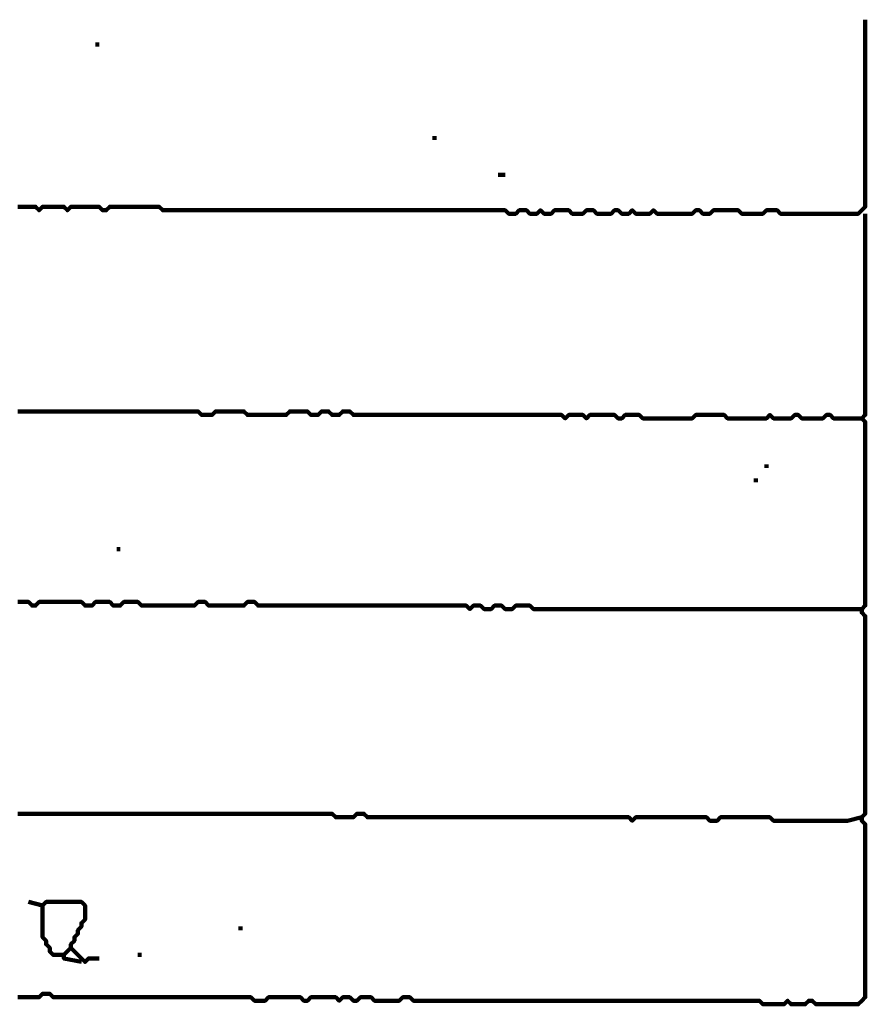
# Model space of a CAD drawing. Header units: metres. Extents: x 1959 to 4131, y 3282 to 4313.
# Tile 195 of 256: x 2411.52 to 2413.73, y 4289.78 to 4292.36. Entities that reach past the tile are written whole.
import ezdxf

# ---------------------------------------------------------------- set-up
doc = ezdxf.new("R2010")
doc.units = ezdxf.units.M
doc.layers.add('P', color=250, linetype='Continuous', lineweight=100)

msp = doc.modelspace()

# ---------------------------------------------------------------- linework, layer by layer
at = {"layer": 'P', "color": 0, "linetype": 'Continuous'}
for points in [[(2411.5122, 4291.8687), (2411.5214, 4291.8687), (2411.5307, 4291.8687), (2411.5399, 4291.8687), (2411.5491, 4291.8687), (2411.5583, 4291.8687), (2411.5676, 4291.8595), (2411.5768, 4291.8687), (2411.586, 4291.8687), (2411.5953, 4291.8687), (2411.6045, 4291.8687), (2411.6137, 4291.8687), (2411.623, 4291.8687), (2411.6322, 4291.8687), (2411.6414, 4291.8595), (2411.6507, 4291.8687), (2411.6599, 4291.8687), (2411.6691, 4291.8687), (2411.6783, 4291.8687), (2411.6876, 4291.8687), (2411.6968, 4291.8687), (2411.706, 4291.8687), (2411.7153, 4291.8687), (2411.7245, 4291.8687), (2411.7337, 4291.8595), (2411.743, 4291.8595), (2411.7522, 4291.8687), (2411.7614, 4291.8687), (2411.7707, 4291.8687), (2411.7799, 4291.8687), (2411.7891, 4291.8687), (2411.7983, 4291.8687), (2411.8076, 4291.8687), (2411.8168, 4291.8687), (2411.826, 4291.8687), (2411.8353, 4291.8687), (2411.8445, 4291.8687), (2411.8537, 4291.8687), (2411.863, 4291.8687), (2411.8722, 4291.8687), (2411.8814, 4291.8687), (2411.8907, 4291.8595), (2411.8999, 4291.8595), (2411.9091, 4291.8595), (2411.9183, 4291.8595), (2411.9276, 4291.8595), (2411.9368, 4291.8595), (2411.946, 4291.8595), (2411.9553, 4291.8595), (2411.9645, 4291.8595), (2411.9737, 4291.8595), (2411.983, 4291.8595), (2411.9922, 4291.8595), (2412.0014, 4291.8595), (2412.0107, 4291.8595), (2412.0199, 4291.8595), (2412.0291, 4291.8595), (2412.0383, 4291.8595), (2412.0476, 4291.8595), (2412.0568, 4291.8595), (2412.066, 4291.8595), (2412.0753, 4291.8595), (2412.0845, 4291.8595), (2412.0937, 4291.8595), (2412.103, 4291.8595), (2412.1122, 4291.8595), (2412.1214, 4291.8595), (2412.1307, 4291.8595), (2412.1399, 4291.8595), (2412.1491, 4291.8595), (2412.1583, 4291.8595), (2412.1676, 4291.8595), (2412.1768, 4291.8595), (2412.186, 4291.8595), (2412.1953, 4291.8595), (2412.2045, 4291.8595), (2412.2137, 4291.8595), (2412.223, 4291.8595), (2412.2322, 4291.8595), (2412.2414, 4291.8595), (2412.2507, 4291.8595), (2412.2599, 4291.8595), (2412.2691, 4291.8595), (2412.2783, 4291.8595), (2412.2876, 4291.8595), (2412.2968, 4291.8595), (2412.306, 4291.8595), (2412.3153, 4291.8595), (2412.3245, 4291.8595), (2412.3337, 4291.8595), (2412.343, 4291.8595), (2412.3522, 4291.8595), (2412.3614, 4291.8595), (2412.3707, 4291.8595), (2412.3799, 4291.8595), (2412.3891, 4291.8595), (2412.3983, 4291.8595), (2412.4076, 4291.8595), (2412.4168, 4291.8595), (2412.426, 4291.8595), (2412.4353, 4291.8595), (2412.4445, 4291.8595), (2412.4537, 4291.8595), (2412.463, 4291.8595), (2412.4722, 4291.8595), (2412.4814, 4291.8595), (2412.4907, 4291.8595), (2412.4999, 4291.8595), (2412.5091, 4291.8595), (2412.5183, 4291.8595), (2412.5276, 4291.8595), (2412.5368, 4291.8595), (2412.546, 4291.8595), (2412.5553, 4291.8595), (2412.5645, 4291.8595), (2412.5737, 4291.8595), (2412.583, 4291.8595), (2412.5922, 4291.8595), (2412.6014, 4291.8595), (2412.6107, 4291.8595), (2412.6199, 4291.8595), (2412.6291, 4291.8595), (2412.6383, 4291.8595), (2412.6476, 4291.8595), (2412.6568, 4291.8595), (2412.666, 4291.8595), (2412.6753, 4291.8595), (2412.6845, 4291.8595), (2412.6937, 4291.8595), (2412.703, 4291.8595), (2412.7122, 4291.8595), (2412.7214, 4291.8595), (2412.7307, 4291.8595), (2412.7399, 4291.8595), (2412.7491, 4291.8595), (2412.7583, 4291.8595), (2412.7676, 4291.8595), (2412.7768, 4291.8595), (2412.786, 4291.8595), (2412.7953, 4291.8503), (2412.8045, 4291.8503), (2412.8137, 4291.8503), (2412.823, 4291.8595), (2412.8322, 4291.8595), (2412.8414, 4291.8595), (2412.8507, 4291.8503), (2412.8599, 4291.8503), (2412.8691, 4291.8503), (2412.8783, 4291.8595), (2412.8876, 4291.8503), (2412.8968, 4291.8503), (2412.906, 4291.8503), (2412.9153, 4291.8595), (2412.9245, 4291.8595), (2412.9337, 4291.8595), (2412.943, 4291.8595), (2412.9522, 4291.8595), (2412.9614, 4291.8503), (2412.9707, 4291.8503), (2412.9799, 4291.8503), (2412.9891, 4291.8503), (2412.9983, 4291.8595), (2413.0076, 4291.8595), (2413.0168, 4291.8595), (2413.026, 4291.8503), (2413.0353, 4291.8503), (2413.0445, 4291.8503), (2413.0537, 4291.8503), (2413.063, 4291.8503), (2413.0722, 4291.8595), (2413.0814, 4291.8595), (2413.0907, 4291.8503), (2413.0999, 4291.8503), (2413.1091, 4291.8503), (2413.1183, 4291.8595), (2413.1276, 4291.8503), (2413.1368, 4291.8503), (2413.146, 4291.8503), (2413.1553, 4291.8503), (2413.1645, 4291.8503), (2413.1737, 4291.8595), (2413.183, 4291.8503), (2413.1922, 4291.8503), (2413.2014, 4291.8503), (2413.2107, 4291.8503), (2413.2199, 4291.8503), (2413.2291, 4291.8503), (2413.2383, 4291.8503), (2413.2476, 4291.8503), (2413.2568, 4291.8503), (2413.266, 4291.8503), (2413.2753, 4291.8503), (2413.2845, 4291.8595), (2413.2937, 4291.8595), (2413.303, 4291.8503), (2413.3122, 4291.8503), (2413.3214, 4291.8503), (2413.3307, 4291.8595), (2413.3399, 4291.8595), (2413.3491, 4291.8595), (2413.3583, 4291.8595), (2413.3676, 4291.8595), (2413.3768, 4291.8595), (2413.386, 4291.8595), (2413.3953, 4291.8595), (2413.4045, 4291.8503), (2413.4137, 4291.8503), (2413.423, 4291.8503), (2413.4322, 4291.8503), (2413.4414, 4291.8503), (2413.4507, 4291.8503), (2413.4599, 4291.8503), (2413.4691, 4291.8595), (2413.4783, 4291.8595), (2413.4876, 4291.8595), (2413.4968, 4291.8595), (2413.506, 4291.8503), (2413.5153, 4291.8503), (2413.5245, 4291.8503), (2413.5337, 4291.8503), (2413.543, 4291.8503), (2413.5522, 4291.8503), (2413.5614, 4291.8503), (2413.5707, 4291.8503), (2413.5799, 4291.8503), (2413.5891, 4291.8503), (2413.5983, 4291.8503), (2413.6076, 4291.8503), (2413.6168, 4291.8503), (2413.626, 4291.8503), (2413.6353, 4291.8503), (2413.6445, 4291.8503), (2413.6537, 4291.8503), (2413.663, 4291.8503), (2413.6722, 4291.8503), (2413.6814, 4291.8503), (2413.6907, 4291.8503), (2413.6999, 4291.8503), (2413.7091, 4291.8503), (2413.7183, 4291.8595), (2413.7276, 4291.8687), (2413.7276, 4291.878), (2413.7276, 4291.8872), (2413.7276, 4291.8964), (2413.7276, 4291.9057), (2413.7276, 4291.9149), (2413.7276, 4291.9241), (2413.7276, 4291.9334), (2413.7276, 4291.9426), (2413.7276, 4291.9518), (2413.7276, 4291.961), (2413.7276, 4291.9703), (2413.7276, 4291.9795), (2413.7276, 4291.9887), (2413.7276, 4291.998), (2413.7276, 4292.0072), (2413.7276, 4292.0164), (2413.7276, 4292.0257), (2413.7276, 4292.0349), (2413.7276, 4292.0441), (2413.7276, 4292.0534), (2413.7276, 4292.0626), (2413.7276, 4292.0718), (2413.7276, 4292.081), (2413.7276, 4292.0903), (2413.7276, 4292.0995), (2413.7276, 4292.1087), (2413.7276, 4292.118), (2413.7276, 4292.1272), (2413.7276, 4292.1364), (2413.7276, 4292.1457), (2413.7276, 4292.1549), (2413.7276, 4292.1641), (2413.7276, 4292.1734), (2413.7276, 4292.1826), (2413.7276, 4292.1918), (2413.7276, 4292.201), (2413.7276, 4292.2103), (2413.7276, 4292.2195), (2413.7276, 4292.2287), (2413.7276, 4292.238), (2413.7276, 4292.2472), (2413.7276, 4292.2564), (2413.7276, 4292.2657), (2413.7276, 4292.2749), (2413.7276, 4292.2841), (2413.7276, 4292.2934), (2413.7276, 4292.3026), (2413.7276, 4292.3118), (2413.7276, 4292.321), (2413.7276, 4292.3303), (2413.7276, 4292.358)], [(2411.7153, 4292.2934), (2411.7245, 4292.2934)], [(2412.6014, 4292.0534), (2412.6014, 4292.0441)], [(2412.7676, 4291.9518), (2412.786, 4291.9518)], [(2413.7276, 4291.8503), (2413.7276, 4291.8134), (2413.7276, 4291.8041), (2413.7276, 4291.7949), (2413.7276, 4291.7857), (2413.7276, 4291.7764), (2413.7276, 4291.7672), (2413.7276, 4291.758), (2413.7276, 4291.7487), (2413.7276, 4291.7395), (2413.7276, 4291.7303), (2413.7276, 4291.721), (2413.7276, 4291.7118), (2413.7276, 4291.7026), (2413.7276, 4291.6934), (2413.7276, 4291.6841), (2413.7276, 4291.6749), (2413.7276, 4291.6657), (2413.7276, 4291.6564), (2413.7276, 4291.6472), (2413.7276, 4291.638), (2413.7276, 4291.6287), (2413.7276, 4291.6195), (2413.7276, 4291.6103), (2413.7276, 4291.601), (2413.7276, 4291.5918), (2413.7276, 4291.5826), (2413.7276, 4291.5734), (2413.7276, 4291.5641), (2413.7276, 4291.5549), (2413.7276, 4291.5457), (2413.7276, 4291.5364), (2413.7276, 4291.5272), (2413.7276, 4291.518), (2413.7276, 4291.5087), (2413.7276, 4291.4995), (2413.7276, 4291.4903), (2413.7276, 4291.481), (2413.7276, 4291.4718), (2413.7276, 4291.4626), (2413.7276, 4291.4534), (2413.7276, 4291.4441), (2413.7276, 4291.4349), (2413.7276, 4291.4257), (2413.7276, 4291.4164), (2413.7276, 4291.4072), (2413.7276, 4291.398), (2413.7276, 4291.3887), (2413.7276, 4291.3795), (2413.7276, 4291.3703), (2413.7276, 4291.361), (2413.7276, 4291.3518), (2413.7276, 4291.3426), (2413.7276, 4291.3334), (2413.7276, 4291.3241), (2413.7183, 4291.3149), (2413.7276, 4291.3057), (2413.7276, 4291.2964), (2413.7276, 4291.2872), (2413.7276, 4291.278), (2413.7276, 4291.2687), (2413.7276, 4291.2595), (2413.7276, 4291.2503), (2413.7276, 4291.241), (2413.7276, 4291.2318), (2413.7276, 4291.2226), (2413.7276, 4291.2134), (2413.7276, 4291.2041), (2413.7276, 4291.1949), (2413.7276, 4291.1857), (2413.7276, 4291.1764), (2413.7276, 4291.1672), (2413.7276, 4291.158), (2413.7276, 4291.1487), (2413.7276, 4291.1395), (2413.7276, 4291.1303), (2413.7276, 4291.121), (2413.7276, 4291.1118), (2413.7276, 4291.1026), (2413.7276, 4291.0934), (2413.7276, 4291.0841), (2413.7276, 4291.0749), (2413.7276, 4291.0657), (2413.7276, 4291.0564), (2413.7276, 4291.0472), (2413.7276, 4291.038), (2413.7276, 4291.0287), (2413.7276, 4291.0195), (2413.7276, 4291.0103), (2413.7276, 4291.001), (2413.7276, 4290.9918), (2413.7276, 4290.9826), (2413.7276, 4290.9734), (2413.7276, 4290.9641), (2413.7276, 4290.9549), (2413.7276, 4290.9457), (2413.7276, 4290.9364), (2413.7276, 4290.9272), (2413.7276, 4290.918), (2413.7276, 4290.9087), (2413.7276, 4290.8995), (2413.7276, 4290.8903), (2413.7276, 4290.881), (2413.7276, 4290.8718), (2413.7276, 4290.8626), (2413.7276, 4290.8534), (2413.7276, 4290.8441), (2413.7276, 4290.8349), (2413.7276, 4290.8257), (2413.7183, 4290.8164), (2413.7183, 4290.8072), (2413.7276, 4290.798), (2413.7276, 4290.7887), (2413.7276, 4290.7795), (2413.7276, 4290.7703), (2413.7276, 4290.761), (2413.7276, 4290.7518), (2413.7276, 4290.7426), (2413.7276, 4290.7334), (2413.7276, 4290.7241), (2413.7276, 4290.7149), (2413.7276, 4290.7057), (2413.7276, 4290.6964), (2413.7276, 4290.6872), (2413.7276, 4290.678), (2413.7276, 4290.6687), (2413.7276, 4290.6595), (2413.7276, 4290.6503), (2413.7276, 4290.641), (2413.7276, 4290.6318), (2413.7276, 4290.6226), (2413.7276, 4290.6134), (2413.7276, 4290.6041), (2413.7276, 4290.5949), (2413.7276, 4290.5857), (2413.7276, 4290.5764), (2413.7276, 4290.5672), (2413.7276, 4290.558), (2413.7276, 4290.5487), (2413.7276, 4290.5395), (2413.7276, 4290.5303), (2413.7276, 4290.521), (2413.7276, 4290.5118), (2413.7276, 4290.5026), (2413.7276, 4290.4934), (2413.7276, 4290.4841), (2413.7276, 4290.4749), (2413.7276, 4290.4657), (2413.7276, 4290.4564), (2413.7276, 4290.4472), (2413.7276, 4290.438), (2413.7276, 4290.4287), (2413.7276, 4290.4195), (2413.7276, 4290.4103), (2413.7276, 4290.401), (2413.7276, 4290.3918), (2413.7276, 4290.3826), (2413.7276, 4290.3734), (2413.7276, 4290.3641), (2413.7276, 4290.3549), (2413.7276, 4290.3457), (2413.7276, 4290.3364), (2413.7276, 4290.3272), (2413.7276, 4290.318), (2413.7276, 4290.3087), (2413.7276, 4290.2995), (2413.7276, 4290.2903), (2413.7276, 4290.281), (2413.7183, 4290.2718), (2413.7183, 4290.2626), (2413.7276, 4290.2534), (2413.7276, 4290.2441), (2413.7276, 4290.2349), (2413.7276, 4290.2257), (2413.7276, 4290.2164), (2413.7276, 4290.2072), (2413.7276, 4290.198), (2413.7276, 4290.1887), (2413.7276, 4290.1795), (2413.7276, 4290.1703), (2413.7276, 4290.161), (2413.7276, 4290.1518), (2413.7276, 4290.1426), (2413.7276, 4290.1334), (2413.7276, 4290.1241), (2413.7276, 4290.1149), (2413.7276, 4290.1057), (2413.7276, 4290.0964), (2413.7276, 4290.0872), (2413.7276, 4290.078), (2413.7276, 4290.0687), (2413.7276, 4290.0595), (2413.7276, 4290.0503), (2413.7276, 4290.041), (2413.7276, 4290.0318), (2413.7276, 4290.0226), (2413.7276, 4290.0134), (2413.7276, 4290.0041), (2413.7276, 4289.9949), (2413.7276, 4289.9857), (2413.7276, 4289.9764), (2413.7276, 4289.9672), (2413.7276, 4289.958), (2413.7276, 4289.9487), (2413.7276, 4289.9395), (2413.7276, 4289.9303), (2413.7276, 4289.921), (2413.7276, 4289.9118), (2413.7276, 4289.9026), (2413.7276, 4289.8934), (2413.7276, 4289.8841), (2413.7276, 4289.8749), (2413.7276, 4289.8657), (2413.7276, 4289.8564), (2413.7276, 4289.8472), (2413.7276, 4289.838), (2413.7276, 4289.8287), (2413.7276, 4289.8195), (2413.7276, 4289.8103), (2413.7276, 4289.801), (2413.7183, 4289.7918), (2413.7091, 4289.7826), (2413.6999, 4289.7826), (2413.6907, 4289.7826), (2413.6814, 4289.7826), (2413.6722, 4289.7826), (2413.663, 4289.7826), (2413.6537, 4289.7826), (2413.6445, 4289.7826), (2413.6353, 4289.7826), (2413.626, 4289.7826), (2413.6168, 4289.7826), (2413.6076, 4289.7826), (2413.5983, 4289.7826), (2413.5891, 4289.7918), (2413.5799, 4289.7918), (2413.5707, 4289.7826), (2413.5614, 4289.7826), (2413.5522, 4289.7826), (2413.543, 4289.7826), (2413.5337, 4289.7826), (2413.5245, 4289.7918), (2413.5153, 4289.7826), (2413.506, 4289.7826), (2413.4968, 4289.7826), (2413.4876, 4289.7826), (2413.4783, 4289.7826), (2413.4691, 4289.7826), (2413.4599, 4289.7826), (2413.4507, 4289.7918), (2413.4414, 4289.7918), (2413.4322, 4289.7918), (2413.423, 4289.7918), (2413.4137, 4289.7918), (2413.4045, 4289.7918), (2413.3953, 4289.7918), (2413.386, 4289.7918), (2413.3768, 4289.7918), (2413.3676, 4289.7918), (2413.3583, 4289.7918), (2413.3491, 4289.7918), (2413.3399, 4289.7918), (2413.3307, 4289.7918), (2413.3214, 4289.7918), (2413.3122, 4289.7918), (2413.303, 4289.7918), (2413.2937, 4289.7918), (2413.2845, 4289.7918), (2413.2753, 4289.7918), (2413.266, 4289.7918), (2413.2568, 4289.7918), (2413.2476, 4289.7918), (2413.2383, 4289.7918), (2413.2291, 4289.7918), (2413.2199, 4289.7918), (2413.2107, 4289.7918), (2413.2014, 4289.7918), (2413.1922, 4289.7918), (2413.183, 4289.7918), (2413.1737, 4289.7918), (2413.1645, 4289.7918), (2413.1553, 4289.7918), (2413.146, 4289.7918), (2413.1368, 4289.7918), (2413.1276, 4289.7918), (2413.1183, 4289.7918), (2413.1091, 4289.7918), (2413.0999, 4289.7918), (2413.0907, 4289.7918), (2413.0814, 4289.7918), (2413.0722, 4289.7918), (2413.063, 4289.7918), (2413.0537, 4289.7918), (2413.0445, 4289.7918), (2413.0353, 4289.7918), (2413.026, 4289.7918), (2413.0168, 4289.7918), (2413.0076, 4289.7918), (2412.9983, 4289.7918), (2412.9891, 4289.7918), (2412.9799, 4289.7918), (2412.9707, 4289.7918), (2412.9614, 4289.7918), (2412.9522, 4289.7918), (2412.943, 4289.7918), (2412.9337, 4289.7918), (2412.9245, 4289.7918), (2412.9153, 4289.7918), (2412.906, 4289.7918), (2412.8968, 4289.7918), (2412.8876, 4289.7918), (2412.8783, 4289.7918), (2412.8691, 4289.7918), (2412.8599, 4289.7918), (2412.8507, 4289.7918), (2412.8414, 4289.7918), (2412.8322, 4289.7918), (2412.823, 4289.7918), (2412.8137, 4289.7918), (2412.8045, 4289.7918), (2412.7953, 4289.7918), (2412.786, 4289.7918), (2412.7768, 4289.7918), (2412.7676, 4289.7918), (2412.7583, 4289.7918), (2412.7491, 4289.7918), (2412.7399, 4289.7918), (2412.7307, 4289.7918), (2412.7214, 4289.7918), (2412.7122, 4289.7918), (2412.703, 4289.7918), (2412.6937, 4289.7918), (2412.6845, 4289.7918), (2412.6753, 4289.7918), (2412.666, 4289.7918), (2412.6568, 4289.7918), (2412.6476, 4289.7918), (2412.6383, 4289.7918), (2412.6291, 4289.7918), (2412.6199, 4289.7918), (2412.6107, 4289.7918), (2412.6014, 4289.7918), (2412.5922, 4289.7918), (2412.583, 4289.7918), (2412.5737, 4289.7918), (2412.5645, 4289.7918), (2412.5553, 4289.7918), (2412.546, 4289.7918), (2412.5368, 4289.801), (2412.5276, 4289.801), (2412.5183, 4289.801), (2412.5091, 4289.7918), (2412.4999, 4289.7918), (2412.4907, 4289.7918), (2412.4814, 4289.7918), (2412.4722, 4289.7918), (2412.463, 4289.7918), (2412.4537, 4289.7918), (2412.4445, 4289.7918), (2412.4353, 4289.801), (2412.426, 4289.801), (2412.4168, 4289.801), (2412.4076, 4289.801), (2412.3983, 4289.7918), (2412.3891, 4289.7918), (2412.3799, 4289.801), (2412.3707, 4289.801), (2412.3614, 4289.801), (2412.3522, 4289.7918), (2412.343, 4289.801), (2412.3337, 4289.801), (2412.3245, 4289.801), (2412.3153, 4289.801), (2412.306, 4289.801), (2412.2968, 4289.801), (2412.2876, 4289.801), (2412.2783, 4289.801), (2412.2691, 4289.7918), (2412.2599, 4289.7918), (2412.2507, 4289.801), (2412.2414, 4289.801), (2412.2322, 4289.801), (2412.223, 4289.801), (2412.2137, 4289.801), (2412.2045, 4289.801), (2412.1953, 4289.801), (2412.186, 4289.801), (2412.1768, 4289.801), (2412.1676, 4289.801), (2412.1583, 4289.7918), (2412.1491, 4289.7918), (2412.1399, 4289.7918), (2412.1307, 4289.7918), (2412.1214, 4289.801), (2412.1122, 4289.801), (2412.103, 4289.801), (2412.0937, 4289.801), (2412.0845, 4289.801), (2412.0753, 4289.801), (2412.066, 4289.801), (2412.0568, 4289.801), (2412.0476, 4289.801), (2412.0383, 4289.801), (2412.0291, 4289.801), (2412.0199, 4289.801), (2412.0107, 4289.801), (2412.0014, 4289.801), (2411.9922, 4289.801), (2411.983, 4289.801), (2411.9737, 4289.801), (2411.9645, 4289.801), (2411.9553, 4289.801), (2411.946, 4289.801), (2411.9368, 4289.801), (2411.9276, 4289.801), (2411.9183, 4289.801), (2411.9091, 4289.801), (2411.8999, 4289.801), (2411.8907, 4289.801), (2411.8814, 4289.801), (2411.8722, 4289.801), (2411.863, 4289.801), (2411.8537, 4289.801), (2411.8445, 4289.801), (2411.8353, 4289.801), (2411.826, 4289.801), (2411.8168, 4289.801), (2411.8076, 4289.801), (2411.7983, 4289.801), (2411.7891, 4289.801), (2411.7799, 4289.801), (2411.7707, 4289.801), (2411.7614, 4289.801), (2411.7522, 4289.801), (2411.743, 4289.801), (2411.7337, 4289.801), (2411.7245, 4289.801), (2411.7153, 4289.801), (2411.706, 4289.801), (2411.6968, 4289.801), (2411.6876, 4289.801), (2411.6783, 4289.801), (2411.6691, 4289.801), (2411.6599, 4289.801), (2411.6507, 4289.801), (2411.6414, 4289.801), (2411.6322, 4289.801), (2411.623, 4289.801), (2411.6137, 4289.801), (2411.6045, 4289.801), (2411.5953, 4289.8103), (2411.586, 4289.8103), (2411.5768, 4289.8103), (2411.5676, 4289.801), (2411.5583, 4289.801), (2411.5491, 4289.801), (2411.5399, 4289.801), (2411.5307, 4289.801), (2411.5214, 4289.801), (2411.5122, 4289.801)], [(2411.5122, 4291.3334), (2411.5214, 4291.3334), (2411.5307, 4291.3334), (2411.5399, 4291.3334), (2411.5491, 4291.3334), (2411.5583, 4291.3334), (2411.5676, 4291.3334), (2411.5768, 4291.3334), (2411.586, 4291.3334), (2411.5953, 4291.3334), (2411.6045, 4291.3334), (2411.6137, 4291.3334), (2411.623, 4291.3334), (2411.6322, 4291.3334), (2411.6414, 4291.3334), (2411.6507, 4291.3334), (2411.6599, 4291.3334), (2411.6691, 4291.3334), (2411.6783, 4291.3334), (2411.6876, 4291.3334), (2411.6968, 4291.3334), (2411.706, 4291.3334), (2411.7153, 4291.3334), (2411.7245, 4291.3334), (2411.7337, 4291.3334), (2411.743, 4291.3334), (2411.7522, 4291.3334), (2411.7614, 4291.3334), (2411.7707, 4291.3334), (2411.7799, 4291.3334), (2411.7891, 4291.3334), (2411.7983, 4291.3334), (2411.8076, 4291.3334), (2411.8168, 4291.3334), (2411.826, 4291.3334), (2411.8353, 4291.3334), (2411.8445, 4291.3334), (2411.8537, 4291.3334), (2411.863, 4291.3334), (2411.8722, 4291.3334), (2411.8814, 4291.3334), (2411.8907, 4291.3334), (2411.8999, 4291.3334), (2411.9091, 4291.3334), (2411.9183, 4291.3334), (2411.9276, 4291.3334), (2411.9368, 4291.3334), (2411.946, 4291.3334), (2411.9553, 4291.3334), (2411.9645, 4291.3334), (2411.9737, 4291.3334), (2411.983, 4291.3334), (2411.9922, 4291.3241), (2412.0014, 4291.3241), (2412.0107, 4291.3241), (2412.0199, 4291.3241), (2412.0291, 4291.3334), (2412.0383, 4291.3334), (2412.0476, 4291.3334), (2412.0568, 4291.3334), (2412.066, 4291.3334), (2412.0753, 4291.3334), (2412.0845, 4291.3334), (2412.0937, 4291.3334), (2412.103, 4291.3334), (2412.1122, 4291.3241), (2412.1214, 4291.3241), (2412.1307, 4291.3241), (2412.1399, 4291.3241), (2412.1491, 4291.3241), (2412.1583, 4291.3241), (2412.1676, 4291.3241), (2412.1768, 4291.3241), (2412.186, 4291.3241), (2412.1953, 4291.3241), (2412.2045, 4291.3241), (2412.2137, 4291.3241), (2412.223, 4291.3334), (2412.2322, 4291.3334), (2412.2414, 4291.3334), (2412.2507, 4291.3334), (2412.2599, 4291.3334), (2412.2691, 4291.3334), (2412.2783, 4291.3241), (2412.2876, 4291.3241), (2412.2968, 4291.3241), (2412.306, 4291.3334), (2412.3153, 4291.3334), (2412.3245, 4291.3334), (2412.3337, 4291.3241), (2412.343, 4291.3241), (2412.3522, 4291.3241), (2412.3614, 4291.3334), (2412.3707, 4291.3334), (2412.3799, 4291.3334), (2412.3891, 4291.3241), (2412.3983, 4291.3241), (2412.4076, 4291.3241), (2412.4168, 4291.3241), (2412.426, 4291.3241), (2412.4353, 4291.3241), (2412.4445, 4291.3241), (2412.4537, 4291.3241), (2412.463, 4291.3241), (2412.4722, 4291.3241), (2412.4814, 4291.3241), (2412.4907, 4291.3241), (2412.4999, 4291.3241), (2412.5091, 4291.3241), (2412.5183, 4291.3241), (2412.5276, 4291.3241), (2412.5368, 4291.3241), (2412.546, 4291.3241), (2412.5553, 4291.3241), (2412.5645, 4291.3241), (2412.5737, 4291.3241), (2412.583, 4291.3241), (2412.5922, 4291.3241), (2412.6014, 4291.3241), (2412.6107, 4291.3241), (2412.6199, 4291.3241), (2412.6291, 4291.3241), (2412.6383, 4291.3241), (2412.6476, 4291.3241), (2412.6568, 4291.3241), (2412.666, 4291.3241), (2412.6753, 4291.3241), (2412.6845, 4291.3241), (2412.6937, 4291.3241), (2412.703, 4291.3241), (2412.7122, 4291.3241), (2412.7214, 4291.3241), (2412.7307, 4291.3241), (2412.7399, 4291.3241), (2412.7491, 4291.3241), (2412.7583, 4291.3241), (2412.7676, 4291.3241), (2412.7768, 4291.3241), (2412.786, 4291.3241), (2412.7953, 4291.3241), (2412.8045, 4291.3241), (2412.8137, 4291.3241), (2412.823, 4291.3241), (2412.8322, 4291.3241), (2412.8414, 4291.3241), (2412.8507, 4291.3241), (2412.8599, 4291.3241), (2412.8691, 4291.3241), (2412.8783, 4291.3241), (2412.8876, 4291.3241), (2412.8968, 4291.3241), (2412.906, 4291.3241), (2412.9153, 4291.3241), (2412.9245, 4291.3241), (2412.9337, 4291.3241), (2412.943, 4291.3149), (2412.9522, 4291.3241), (2412.9614, 4291.3241), (2412.9707, 4291.3241), (2412.9799, 4291.3241), (2412.9891, 4291.3241), (2412.9983, 4291.3149), (2413.0076, 4291.3241), (2413.0168, 4291.3241), (2413.026, 4291.3241), (2413.0353, 4291.3241), (2413.0445, 4291.3241), (2413.0537, 4291.3241), (2413.063, 4291.3241), (2413.0722, 4291.3241), (2413.0814, 4291.3149), (2413.0907, 4291.3149), (2413.0999, 4291.3241), (2413.1091, 4291.3241), (2413.1183, 4291.3241), (2413.1276, 4291.3241), (2413.1368, 4291.3241), (2413.146, 4291.3149), (2413.1553, 4291.3149), (2413.1645, 4291.3149), (2413.1737, 4291.3149), (2413.183, 4291.3149), (2413.1922, 4291.3149), (2413.2014, 4291.3149), (2413.2107, 4291.3149), (2413.2199, 4291.3149), (2413.2291, 4291.3149), (2413.2383, 4291.3149), (2413.2476, 4291.3149), (2413.2568, 4291.3149), (2413.266, 4291.3149), (2413.2753, 4291.3149), (2413.2845, 4291.3241), (2413.2937, 4291.3241), (2413.303, 4291.3241), (2413.3122, 4291.3241), (2413.3214, 4291.3241), (2413.3307, 4291.3241), (2413.3399, 4291.3241), (2413.3491, 4291.3241), (2413.3583, 4291.3241), (2413.3676, 4291.3149), (2413.3768, 4291.3149), (2413.386, 4291.3149), (2413.3953, 4291.3149), (2413.4045, 4291.3149), (2413.4137, 4291.3149), (2413.423, 4291.3149), (2413.4322, 4291.3149), (2413.4414, 4291.3149), (2413.4507, 4291.3149), (2413.4599, 4291.3149), (2413.4691, 4291.3149), (2413.4783, 4291.3241), (2413.4876, 4291.3149), (2413.4968, 4291.3149), (2413.506, 4291.3149), (2413.5153, 4291.3149), (2413.5245, 4291.3149), (2413.5337, 4291.3149), (2413.543, 4291.3241), (2413.5522, 4291.3241), (2413.5614, 4291.3149), (2413.5707, 4291.3149), (2413.5799, 4291.3149), (2413.5891, 4291.3149), (2413.5983, 4291.3149), (2413.6076, 4291.3149), (2413.6168, 4291.3149), (2413.626, 4291.3241), (2413.6353, 4291.3241), (2413.6445, 4291.3149), (2413.6537, 4291.3149), (2413.663, 4291.3149), (2413.6722, 4291.3149), (2413.6814, 4291.3149), (2413.6907, 4291.3149), (2413.7183, 4291.3149)], [(2413.4691, 4291.1949), (2413.4691, 4291.1857)], [(2413.4414, 4291.158), (2413.4414, 4291.1487)], [(2411.7707, 4290.9734), (2411.7799, 4290.9734)], [(2411.5122, 4290.8349), (2411.5214, 4290.8349), (2411.5307, 4290.8349), (2411.5399, 4290.8349), (2411.5491, 4290.8257), (2411.5583, 4290.8257), (2411.5676, 4290.8349), (2411.5768, 4290.8349), (2411.586, 4290.8349), (2411.5953, 4290.8349), (2411.6045, 4290.8349), (2411.6137, 4290.8349), (2411.623, 4290.8349), (2411.6322, 4290.8349), (2411.6414, 4290.8349), (2411.6507, 4290.8349), (2411.6599, 4290.8349), (2411.6691, 4290.8349), (2411.6783, 4290.8349), (2411.6876, 4290.8257), (2411.6968, 4290.8257), (2411.706, 4290.8257), (2411.7153, 4290.8349), (2411.7245, 4290.8349), (2411.7337, 4290.8349), (2411.743, 4290.8349), (2411.7522, 4290.8349), (2411.7614, 4290.8257), (2411.7707, 4290.8257), (2411.7799, 4290.8257), (2411.7891, 4290.8349), (2411.7983, 4290.8349), (2411.8076, 4290.8349), (2411.8168, 4290.8349), (2411.826, 4290.8349), (2411.8353, 4290.8257), (2411.8445, 4290.8257), (2411.8537, 4290.8257), (2411.863, 4290.8257), (2411.8722, 4290.8257), (2411.8814, 4290.8257), (2411.8907, 4290.8257), (2411.8999, 4290.8257), (2411.9091, 4290.8257), (2411.9183, 4290.8257), (2411.9276, 4290.8257), (2411.9368, 4290.8257), (2411.946, 4290.8257), (2411.9553, 4290.8257), (2411.9645, 4290.8257), (2411.9737, 4290.8257), (2411.983, 4290.8349), (2411.9922, 4290.8349), (2412.0014, 4290.8349), (2412.0107, 4290.8257), (2412.0199, 4290.8257), (2412.0291, 4290.8257), (2412.0383, 4290.8257), (2412.0476, 4290.8257), (2412.0568, 4290.8257), (2412.066, 4290.8257), (2412.0753, 4290.8257), (2412.0845, 4290.8257), (2412.0937, 4290.8257), (2412.103, 4290.8257), (2412.1122, 4290.8349), (2412.1214, 4290.8349), (2412.1307, 4290.8349), (2412.1399, 4290.8257), (2412.1491, 4290.8257), (2412.1583, 4290.8257), (2412.1676, 4290.8257), (2412.1768, 4290.8257), (2412.186, 4290.8257), (2412.1953, 4290.8257), (2412.2045, 4290.8257), (2412.2137, 4290.8257), (2412.223, 4290.8257), (2412.2322, 4290.8257), (2412.2414, 4290.8257), (2412.2507, 4290.8257), (2412.2599, 4290.8257), (2412.2691, 4290.8257), (2412.2783, 4290.8257), (2412.2876, 4290.8257), (2412.2968, 4290.8257), (2412.306, 4290.8257), (2412.3153, 4290.8257), (2412.3245, 4290.8257), (2412.3337, 4290.8257), (2412.343, 4290.8257), (2412.3522, 4290.8257), (2412.3614, 4290.8257), (2412.3707, 4290.8257), (2412.3799, 4290.8257), (2412.3891, 4290.8257), (2412.3983, 4290.8257), (2412.4076, 4290.8257), (2412.4168, 4290.8257), (2412.426, 4290.8257), (2412.4353, 4290.8257), (2412.4445, 4290.8257), (2412.4537, 4290.8257), (2412.463, 4290.8257), (2412.4722, 4290.8257), (2412.4814, 4290.8257), (2412.4907, 4290.8257), (2412.4999, 4290.8257), (2412.5091, 4290.8257), (2412.5183, 4290.8257), (2412.5276, 4290.8257), (2412.5368, 4290.8257), (2412.546, 4290.8257), (2412.5553, 4290.8257), (2412.5645, 4290.8257), (2412.5737, 4290.8257), (2412.583, 4290.8257), (2412.5922, 4290.8257), (2412.6014, 4290.8257), (2412.6107, 4290.8257), (2412.6199, 4290.8257), (2412.6291, 4290.8257), (2412.6383, 4290.8257), (2412.6476, 4290.8257), (2412.6568, 4290.8257), (2412.666, 4290.8257), (2412.6753, 4290.8257), (2412.6845, 4290.8257), (2412.6937, 4290.8164), (2412.703, 4290.8257), (2412.7122, 4290.8257), (2412.7214, 4290.8257), (2412.7307, 4290.8164), (2412.7399, 4290.8164), (2412.7491, 4290.8164), (2412.7583, 4290.8257), (2412.7676, 4290.8257), (2412.7768, 4290.8257), (2412.786, 4290.8164), (2412.7953, 4290.8164), (2412.8045, 4290.8164), (2412.8137, 4290.8257), (2412.823, 4290.8257), (2412.8322, 4290.8257), (2412.8414, 4290.8257), (2412.8507, 4290.8257), (2412.8599, 4290.8164), (2412.8691, 4290.8164), (2412.8783, 4290.8164), (2412.8876, 4290.8164), (2412.8968, 4290.8164), (2412.906, 4290.8164), (2412.9153, 4290.8164), (2412.9245, 4290.8164), (2412.9337, 4290.8164), (2412.943, 4290.8164), (2412.9522, 4290.8164), (2412.9614, 4290.8164), (2412.9707, 4290.8164), (2412.9799, 4290.8164), (2412.9891, 4290.8164), (2412.9983, 4290.8164), (2413.0076, 4290.8164), (2413.0168, 4290.8164), (2413.026, 4290.8164), (2413.0353, 4290.8164), (2413.0445, 4290.8164), (2413.0537, 4290.8164), (2413.063, 4290.8164), (2413.0722, 4290.8164), (2413.0814, 4290.8164), (2413.0907, 4290.8164), (2413.0999, 4290.8164), (2413.1091, 4290.8164), (2413.1183, 4290.8164), (2413.1276, 4290.8164), (2413.1368, 4290.8164), (2413.146, 4290.8164), (2413.1553, 4290.8164), (2413.1645, 4290.8164), (2413.1737, 4290.8164), (2413.183, 4290.8164), (2413.1922, 4290.8164), (2413.2014, 4290.8164), (2413.2107, 4290.8164), (2413.2199, 4290.8164), (2413.2291, 4290.8164), (2413.2383, 4290.8164), (2413.2476, 4290.8164), (2413.2568, 4290.8164), (2413.266, 4290.8164), (2413.2753, 4290.8164), (2413.2845, 4290.8164), (2413.2937, 4290.8164), (2413.303, 4290.8164), (2413.3122, 4290.8164), (2413.3214, 4290.8164), (2413.3307, 4290.8164), (2413.3399, 4290.8164), (2413.3491, 4290.8164), (2413.3583, 4290.8164), (2413.3676, 4290.8164), (2413.3768, 4290.8164), (2413.386, 4290.8164), (2413.3953, 4290.8164), (2413.4045, 4290.8164), (2413.4137, 4290.8164), (2413.423, 4290.8164), (2413.4322, 4290.8164), (2413.4414, 4290.8164), (2413.4507, 4290.8164), (2413.4599, 4290.8164), (2413.4691, 4290.8164), (2413.4783, 4290.8164), (2413.4876, 4290.8164), (2413.4968, 4290.8164), (2413.506, 4290.8164), (2413.5153, 4290.8164), (2413.5245, 4290.8164), (2413.5337, 4290.8164), (2413.543, 4290.8164), (2413.5522, 4290.8164), (2413.5614, 4290.8164), (2413.5707, 4290.8164), (2413.5799, 4290.8164), (2413.5891, 4290.8164), (2413.5983, 4290.8164), (2413.6076, 4290.8164), (2413.6168, 4290.8164), (2413.626, 4290.8164), (2413.6353, 4290.8164), (2413.6445, 4290.8164), (2413.6537, 4290.8164), (2413.663, 4290.8164), (2413.6722, 4290.8164), (2413.7183, 4290.8164)], [(2413.7183, 4290.2718), (2413.6814, 4290.2626), (2413.6722, 4290.2626), (2413.663, 4290.2626), (2413.6537, 4290.2626), (2413.6445, 4290.2626), (2413.6353, 4290.2626), (2413.626, 4290.2626), (2413.6168, 4290.2626), (2413.6076, 4290.2626), (2413.5983, 4290.2626), (2413.5891, 4290.2626), (2413.5799, 4290.2626), (2413.5707, 4290.2626), (2413.5614, 4290.2626), (2413.5522, 4290.2626), (2413.543, 4290.2626), (2413.5337, 4290.2626), (2413.5245, 4290.2626), (2413.5153, 4290.2626), (2413.506, 4290.2626), (2413.4968, 4290.2626), (2413.4876, 4290.2626), (2413.4783, 4290.2718), (2413.4691, 4290.2718), (2413.4599, 4290.2718), (2413.4507, 4290.2718), (2413.4414, 4290.2718), (2413.4322, 4290.2718), (2413.423, 4290.2718), (2413.4137, 4290.2718), (2413.4045, 4290.2718), (2413.3953, 4290.2718), (2413.386, 4290.2718), (2413.3768, 4290.2718), (2413.3676, 4290.2718), (2413.3583, 4290.2718), (2413.3491, 4290.2718), (2413.3399, 4290.2626), (2413.3307, 4290.2626), (2413.3214, 4290.2626), (2413.3122, 4290.2718), (2413.303, 4290.2718), (2413.2937, 4290.2718), (2413.2845, 4290.2718), (2413.2753, 4290.2718), (2413.266, 4290.2718), (2413.2568, 4290.2718), (2413.2476, 4290.2718), (2413.2383, 4290.2718), (2413.2291, 4290.2718), (2413.2199, 4290.2718), (2413.2107, 4290.2718), (2413.2014, 4290.2718), (2413.1922, 4290.2718), (2413.183, 4290.2718), (2413.1737, 4290.2718), (2413.1645, 4290.2718), (2413.1553, 4290.2718), (2413.146, 4290.2718), (2413.1368, 4290.2718), (2413.1276, 4290.2718), (2413.1183, 4290.2626), (2413.1091, 4290.2718), (2413.0999, 4290.2718), (2413.0907, 4290.2718), (2413.0814, 4290.2718), (2413.0722, 4290.2718), (2413.063, 4290.2718), (2413.0537, 4290.2718), (2413.0445, 4290.2718), (2413.0353, 4290.2718), (2413.026, 4290.2718), (2413.0168, 4290.2718), (2413.0076, 4290.2718), (2412.9983, 4290.2718), (2412.9891, 4290.2718), (2412.9799, 4290.2718), (2412.9707, 4290.2718), (2412.9614, 4290.2718), (2412.9522, 4290.2718), (2412.943, 4290.2718), (2412.9337, 4290.2718), (2412.9245, 4290.2718), (2412.9153, 4290.2718), (2412.906, 4290.2718), (2412.8968, 4290.2718), (2412.8876, 4290.2718), (2412.8783, 4290.2718), (2412.8691, 4290.2718), (2412.8599, 4290.2718), (2412.8507, 4290.2718), (2412.8414, 4290.2718), (2412.8322, 4290.2718), (2412.823, 4290.2718), (2412.8137, 4290.2718), (2412.8045, 4290.2718), (2412.7953, 4290.2718), (2412.786, 4290.2718), (2412.7768, 4290.2718), (2412.7676, 4290.2718), (2412.7583, 4290.2718), (2412.7491, 4290.2718), (2412.7399, 4290.2718), (2412.7307, 4290.2718), (2412.7214, 4290.2718), (2412.7122, 4290.2718), (2412.703, 4290.2718), (2412.6937, 4290.2718), (2412.6845, 4290.2718), (2412.6753, 4290.2718), (2412.666, 4290.2718), (2412.6568, 4290.2718), (2412.6476, 4290.2718), (2412.6383, 4290.2718), (2412.6291, 4290.2718), (2412.6199, 4290.2718), (2412.6107, 4290.2718), (2412.6014, 4290.2718), (2412.5922, 4290.2718), (2412.583, 4290.2718), (2412.5737, 4290.2718), (2412.5645, 4290.2718), (2412.5553, 4290.2718), (2412.546, 4290.2718), (2412.5368, 4290.2718), (2412.5276, 4290.2718), (2412.5183, 4290.2718), (2412.5091, 4290.2718), (2412.4999, 4290.2718), (2412.4907, 4290.2718), (2412.4814, 4290.2718), (2412.4722, 4290.2718), (2412.463, 4290.2718), (2412.4537, 4290.2718), (2412.4445, 4290.2718), (2412.4353, 4290.2718), (2412.426, 4290.2718), (2412.4168, 4290.281), (2412.4076, 4290.281), (2412.3983, 4290.281), (2412.3891, 4290.2718), (2412.3799, 4290.2718), (2412.3707, 4290.2718), (2412.3614, 4290.2718), (2412.3522, 4290.2718), (2412.343, 4290.2718), (2412.3337, 4290.281), (2412.3245, 4290.281), (2412.3153, 4290.281), (2412.306, 4290.281), (2412.2968, 4290.281), (2412.2876, 4290.281), (2412.2783, 4290.281), (2412.2691, 4290.281), (2412.2599, 4290.281), (2412.2507, 4290.281), (2412.2414, 4290.281), (2412.2322, 4290.281), (2412.223, 4290.281), (2412.2137, 4290.281), (2412.2045, 4290.281), (2412.1953, 4290.281), (2412.186, 4290.281), (2412.1768, 4290.281), (2412.1676, 4290.281), (2412.1583, 4290.281), (2412.1491, 4290.281), (2412.1399, 4290.281), (2412.1307, 4290.281), (2412.1214, 4290.281), (2412.1122, 4290.281), (2412.103, 4290.281), (2412.0937, 4290.281), (2412.0845, 4290.281), (2412.0753, 4290.281), (2412.066, 4290.281), (2412.0568, 4290.281), (2412.0476, 4290.281), (2412.0383, 4290.281), (2412.0291, 4290.281), (2412.0199, 4290.281), (2412.0107, 4290.281), (2412.0014, 4290.281), (2411.9922, 4290.281), (2411.983, 4290.281), (2411.9737, 4290.281), (2411.9645, 4290.281), (2411.9553, 4290.281), (2411.946, 4290.281), (2411.9368, 4290.281), (2411.9276, 4290.281), (2411.9183, 4290.281), (2411.9091, 4290.281), (2411.8999, 4290.281), (2411.8907, 4290.281), (2411.8814, 4290.281), (2411.8722, 4290.281), (2411.863, 4290.281), (2411.8537, 4290.281), (2411.8445, 4290.281), (2411.8353, 4290.281), (2411.826, 4290.281), (2411.8168, 4290.281), (2411.8076, 4290.281), (2411.7983, 4290.281), (2411.7891, 4290.281), (2411.7799, 4290.281), (2411.7707, 4290.281), (2411.7614, 4290.281), (2411.7522, 4290.281), (2411.743, 4290.281), (2411.7337, 4290.281), (2411.7245, 4290.281), (2411.7153, 4290.281), (2411.706, 4290.281), (2411.6968, 4290.281), (2411.6876, 4290.281), (2411.6783, 4290.281), (2411.6691, 4290.281), (2411.6599, 4290.281), (2411.6507, 4290.281), (2411.6414, 4290.281), (2411.6322, 4290.281), (2411.623, 4290.281), (2411.6137, 4290.281), (2411.6045, 4290.281), (2411.5953, 4290.281), (2411.586, 4290.281), (2411.5768, 4290.281), (2411.5676, 4290.281), (2411.5583, 4290.281), (2411.5491, 4290.281), (2411.5399, 4290.281), (2411.5307, 4290.281), (2411.5214, 4290.281), (2411.5122, 4290.281)], [(2411.5399, 4290.0503), (2411.5768, 4290.041), (2411.586, 4290.0503), (2411.5953, 4290.0503), (2411.6045, 4290.0503), (2411.6137, 4290.0503), (2411.623, 4290.0503), (2411.6322, 4290.0503), (2411.6414, 4290.0503), (2411.6507, 4290.0503), (2411.6599, 4290.0503), (2411.6691, 4290.0503), (2411.6783, 4290.0503), (2411.6876, 4290.041), (2411.6876, 4290.0318), (2411.6876, 4290.0226), (2411.6876, 4290.0134), (2411.6876, 4290.0041), (2411.6783, 4289.9949), (2411.6783, 4289.9857), (2411.6691, 4289.9764), (2411.6691, 4289.9672), (2411.6599, 4289.958), (2411.6599, 4289.9487), (2411.6507, 4289.9395), (2411.6507, 4289.9303), (2411.6599, 4289.921), (2411.6691, 4289.9118), (2411.6783, 4289.9026), (2411.6876, 4289.8934), (2411.6968, 4289.9026), (2411.706, 4289.9026), (2411.7245, 4289.9026)], [(2411.5768, 4290.041), (2411.5768, 4290.0041), (2411.5768, 4289.9949), (2411.5768, 4289.9857), (2411.5768, 4289.9764), (2411.5768, 4289.9672), (2411.5768, 4289.958), (2411.586, 4289.9487), (2411.586, 4289.9395), (2411.5953, 4289.9303), (2411.5953, 4289.921), (2411.6045, 4289.9118), (2411.6137, 4289.9118), (2411.623, 4289.9118), (2411.6322, 4289.9118), (2411.6322, 4289.9026), (2411.6783, 4289.8934)], [(2412.0937, 4289.9857), (2412.0937, 4289.9764)], [(2411.6507, 4289.9303), (2411.6322, 4289.9118)], [(2411.826, 4289.9118), (2411.8353, 4289.9118)]]:
    msp.add_lwpolyline(points, dxfattribs=at)

doc.saveas('drawing.dxf')
